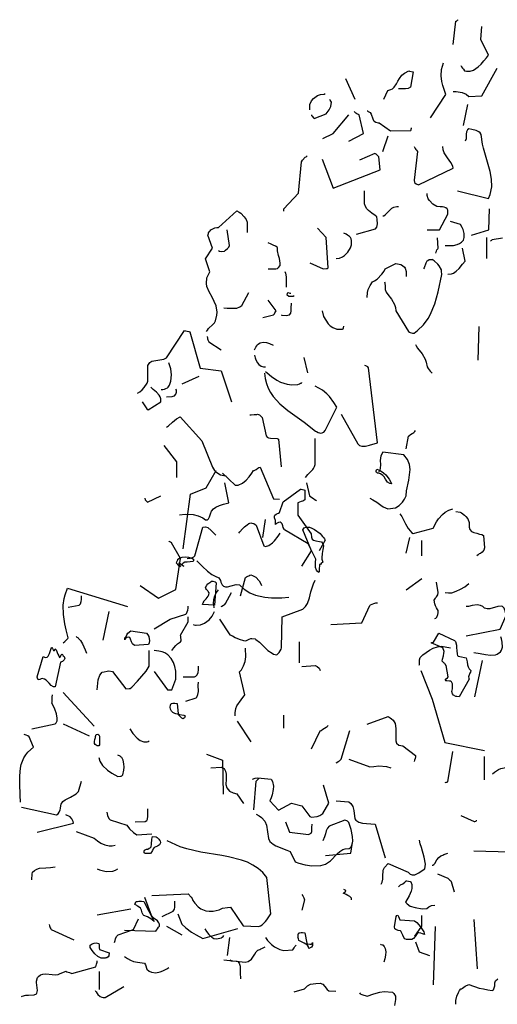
# Model space of a CAD drawing. Header units: metres. Extents: x 180716 to 180809, y 418548 to 418668.
# Tile 26 of 148: x 180739.33 to 180741.97, y 418599.36 to 418604.81. Entities that reach past the tile are written whole.
import ezdxf

# ---------------------------------------------------------------- set-up
doc = ezdxf.new("R2010")
doc.units = ezdxf.units.M
doc.layers.get('0').update_dxf_attribs({"color": 30, "lineweight": 0})
doc.layers.add('N-WE-GR-BOOM-SD', color=90, linetype='Continuous', lineweight=25)

# ---------------------------------------------------------------- blocks, each defined once
blk = doc.blocks.new('SGR-BOOM_S02_G_ZIJ-D')
at = {"flags": 128}
for points in [[(0.0455, 10.3933), (0.0611, 10.5223), (0.0644, 10.5234), (0.0711, 10.5289), (0.0744, 10.5301), (0.0744, 10.5312)], [(0.0889, 10.2776), (0.0933, 10.2698), (0.0989, 10.262), (0.1034, 10.2565), (0.1089, 10.2487), (0.12, 10.2454), (0.1401, 10.2454), (0.159, 10.252), (0.1845, 10.2698), (0.2012, 10.2854), (0.2157, 10.3032), (0.2301, 10.3199), (0.2424, 10.3354), (0.2001, 10.4222), (0.2046, 10.4934)], [(-0.079, 9.9885), (0.0066, 10.1175), (-0.0101, 10.1675), (-0.0156, 10.1886), (-0.0201, 10.2209), (-0.0179, 10.2554), (-0.0067, 10.2921)], [(0.0455, 10.1341), (0.0622, 10.133), (0.0967, 10.1286), (0.1189, 10.1186), (0.1334, 10.1052), (0.2046, 10.1097), (0.2902, 10.2632)], [(-0.5494, 10.2053), (-0.4972, 10.0919)], [(-0.3381, 10.0908), (-0.3148, 10.1397), (-0.2992, 10.1453), (-0.2903, 10.1486), (-0.2803, 10.1575), (-0.267, 10.1764), (-0.2592, 10.1909), (-0.2514, 10.2053), (-0.2369, 10.2242), (-0.2236, 10.2353), (-0.1991, 10.2476), (-0.1958, 10.2465), (-0.1747, 10.2431), (-0.1902, 10.1575), (-0.2036, 10.1497), (-0.2169, 10.1486), (-0.257, 10.1475)], [(-0.7474, 10.0318), (-0.7474, 10.0607), (-0.7374, 10.0819), (-0.7274, 10.0941), (-0.7051, 10.1108), (-0.6873, 10.1175), (-0.6684, 10.1186), (-0.6618, 10.1219)], [(-0.7385, 10.004), (-0.7374, 10.0007), (-0.7341, 9.9962), (-0.7274, 9.9885), (-0.724, 9.984), (-0.6573, 10.0107), (-0.6406, 10.0329), (-0.6306, 10.0507), (-0.6273, 10.0752), (-0.6306, 10.0797), (-0.634, 10.0852), (-0.6373, 10.0897)], [(0.1045, 9.9451), (0.1267, 10.0607)], [(-0.6751, 9.8728), (-0.6184, 9.9017), (-0.5316, 10.004)], [(-0.5305, 9.8595), (-0.4494, 9.9017), (-0.4738, 10.004), (-0.4872, 10.0107), (-0.4927, 10.014), (-0.5016, 10.0229)], [(-0.4293, 10.0274), (-0.4271, 10.0263), (-0.4238, 10.0229), (-0.4171, 10.0196), (-0.4138, 10.0174), (-0.4082, 10.0074), (-0.3993, 9.9818), (-0.3949, 9.9729), (-0.3915, 9.9696), (-0.3826, 9.964), (-0.3682, 9.9607), (-0.3626, 9.9595), (-0.3003, 9.9162), (-0.188, 9.9173), (-0.1869, 9.9217), (-0.1858, 9.9262), (-0.1847, 9.9295), (-0.1847, 9.9317)], [(0.07, 9.5837), (0.2424, 9.5414), (0.2513, 9.5625), (0.2602, 9.6048), (0.2591, 9.6482), (0.2513, 9.6904), (0.2335, 9.7549), (0.2146, 9.8205), (0.209, 9.8417), (0.2023, 9.8962), (0.1968, 9.9039), (0.189, 9.9106), (0.1734, 9.9173), (0.1501, 9.9228), (0.1323, 9.9262), (0.1256, 9.9206), (0.12, 9.9095), (0.1189, 9.8973), (0.1178, 9.8717), (0.1123, 9.8583)], [(-0.3426, 9.8016), (-0.3137, 9.8873)], [(-0.1702, 9.8294), (-0.1647, 9.8183), (-0.1602, 9.8116), (-0.1569, 9.8083), (-0.1502, 9.8016), (-0.1702, 9.6426), (-0.1669, 9.6293), (-0.158, 9.6215), (-0.1458, 9.617), (0.0455, 9.7082), (0.0444, 9.7204), (0.0333, 9.7405), (0.0144, 9.766), (-0.0034, 9.7938), (-0.009, 9.8105), (-0.0112, 9.8294)], [(-0.8909, 9.4702), (-0.8909, 9.4836), (-0.8097, 9.5703), (-0.7941, 9.7438), (-0.7885, 9.7527), (-0.773, 9.7694), (-0.7674, 9.7727), (-0.7619, 9.7772)], [(-0.6796, 9.7583), (-0.6184, 9.5992), (-0.3571, 9.7004), (-0.3648, 9.7727), (-0.376, 9.7827), (-0.3793, 9.7861), (-0.3871, 9.7905), (-0.4727, 9.7527)], [(0.2524, 9.3056), (0.2546, 9.3067), (0.2579, 9.3101), (0.2602, 9.3112), (0.2624, 9.3134), (0.3202, 9.3234)], [(-0.4883, 9.3434), (-0.3837, 9.3735), (-0.376, 9.3824), (-0.3726, 9.4002), (-0.3737, 9.4246), (-0.3771, 9.4402), (-0.3849, 9.4469), (-0.4038, 9.4591), (-0.4227, 9.4747), (-0.4316, 9.4847), (-0.4382, 9.4969), (-0.4438, 9.5125), (-0.4438, 9.5837)], [(-0.0979, 9.3679), (-0.0301, 9.3679), (0.0177, 9.4547), (0.0166, 9.4758), (0.0133, 9.4836), (0.0066, 9.4891), (-0.0034, 9.4936), (-0.0134, 9.4947), (-0.0256, 9.4958), (-0.0446, 9.4969), (-0.0668, 9.5091), (-0.0846, 9.5292), (-0.0913, 9.5392), (-0.0979, 9.5581), (-0.0979, 9.5692)], [(-0.3426, 9.4446), (-0.337, 9.4458), (-0.3292, 9.4513), (-0.3014, 9.4802), (-0.2925, 9.488), (-0.2814, 9.4936), (-0.2659, 9.4969), (-0.257, 9.4969)], [(-1.3201, 8.8041), (-1.3146, 8.8119), (-1.3079, 8.8208), (-1.2834, 8.8441), (-1.2756, 8.853), (-1.2701, 8.8641), (-1.2612, 8.8942), (-1.2601, 8.912), (-1.2656, 8.9464), (-1.2879, 8.9942), (-1.3046, 9.0243), (-1.3168, 9.0543), (-1.3201, 9.0699), (-1.3179, 9.1021), (-1.3001, 9.1355), (-1.3246, 9.2078), (-1.2868, 9.2667), (-1.3112, 9.3379), (-1.3101, 9.3412), (-1.309, 9.3468), (-1.3079, 9.3512), (-1.3034, 9.3579), (-1.299, 9.3624), (-1.2945, 9.3668), (-1.2912, 9.3701), (-1.2734, 9.3779), (-1.2623, 9.3801), (-1.2523, 9.3813), (-1.1522, 9.4736), (-1.1377, 9.4658), (-1.1288, 9.4602), (-1.1099, 9.4402), (-1.0999, 9.4257), (-1.0933, 9.4102), (-1.0933, 9.3535)], [(0.1478, 9.339), (0.2435, 9.3679), (0.2479, 9.4836)], [(0.0022, 9.2812), (0.0222, 9.2801), (0.0489, 9.2812), (0.0678, 9.2856), (0.0811, 9.2912), (0.0922, 9.299), (0.1034, 9.3101), (0.1078, 9.3245), (0.1067, 9.3468), (0.1011, 9.369), (0.0967, 9.3813), (0.0878, 9.3968), (0.0311, 9.4146)], [(-1.2523, 9.2523), (-1.2478, 9.25), (-1.2378, 9.2478), (-1.2189, 9.2489), (-1.2134, 9.2545), (-1.2022, 9.2645), (-1.1956, 9.2723), (-1.1911, 9.2812), (-1.2045, 9.3679)], [(-0.7474, 9.1855), (-0.6729, 9.1522), (-0.654, 9.1533), (-0.6495, 9.1544), (-0.6462, 9.1566), (-0.6573, 9.3245), (-0.7051, 9.3768)], [(-0.6017, 9.2089), (-0.5828, 9.21), (-0.5661, 9.2189), (-0.5561, 9.2256), (-0.5372, 9.2445), (-0.5216, 9.2678), (-0.5161, 9.2845), (-0.5172, 9.309), (-0.5183, 9.3179), (-0.5216, 9.3257), (-0.5283, 9.3301), (-0.5383, 9.339), (-0.5461, 9.3434), (-0.5595, 9.349)], [(-0.0501, 9.2378), (-0.049, 9.2389), (-0.0479, 9.2456), (-0.0468, 9.2489), (-0.0434, 9.2567), (-0.039, 9.2623), (-0.0368, 9.2667), (-0.0412, 9.3234)], [(0.2335, 9.2089), (0.2335, 9.3245)], [(-0.9776, 9.1522), (-0.9353, 9.1522), (-0.9264, 9.1544), (-0.9198, 9.1588), (-0.912, 9.17), (-0.9109, 9.1833), (-0.9153, 9.2089), (-0.9209, 9.2256), (-0.9264, 9.2511), (-0.9253, 9.2678), (-0.9287, 9.2723), (-0.9365, 9.2778), (-0.9498, 9.2834), (-0.9609, 9.2878), (-0.9776, 9.2956)], [(0.0177, 9.1221), (0.0366, 9.1233), (0.0478, 9.1277), (0.0633, 9.1388), (0.0789, 9.1533), (0.0989, 9.1766), (0.1134, 9.1944), (0.0989, 9.2667)], [(-0.4293, 8.9931), (-0.4282, 9.0198), (-0.4238, 9.0376), (-0.4138, 9.0587), (-0.4004, 9.0788), (-0.3893, 9.0843), (-0.3748, 9.0943), (-0.3482, 9.1221), (-0.3359, 9.1388), (-0.3292, 9.1522), (-0.2703, 9.1811), (-0.2614, 9.18), (-0.2525, 9.1777), (-0.2436, 9.1755), (-0.2336, 9.17), (-0.2225, 9.1611), (-0.2192, 9.1555), (-0.2147, 9.1377), (-0.2136, 9.1255), (-0.2136, 9.1088)], [(-0.3337, 9.0788), (-0.3315, 9.0743), (-0.3304, 9.0532), (-0.3292, 9.0365), (-0.3237, 9.022), (-0.3159, 9.0087), (-0.2959, 8.9831), (-0.2781, 8.9542), (-0.2725, 8.9375), (-0.2714, 8.9197), (-0.2002, 8.8041), (-0.1947, 8.8007), (-0.1913, 8.7985), (-0.1791, 8.7952), (-0.1702, 8.7952), (-0.1502, 8.8096), (-0.1179, 8.8419), (-0.0924, 8.8775), (-0.0813, 8.8964), (-0.0557, 8.9575), (-0.0368, 9.0243), (-0.0156, 9.121), (-0.0179, 9.1388), (-0.019, 9.1455), (-0.0312, 9.1677), (-0.039, 9.1777), (-0.0579, 9.1955), (-0.069, 9.2033), (-0.0724, 9.2022), (-0.0868, 9.2011), (-0.0935, 9.1966), (-0.099, 9.1933), (-0.1046, 9.1833), (-0.1135, 9.1577), (-0.1179, 9.1511)], [(-0.8864, 9.1366), (-0.882, 9.1277), (-0.8786, 9.1066), (-0.8775, 9.051)], [(-1.2234, 8.9353), (-1.2045, 8.9342), (-1.1845, 8.9331), (-1.1522, 8.9342), (-1.1344, 8.9409), (-1.1233, 8.9487), (-1.0844, 9.0209)], [(-0.8341, 9.002), (-0.8397, 8.9987), (-0.8475, 8.9976), (-0.8631, 8.9987), (-0.872, 9.0065), (-0.8708, 9.0165), (-0.8664, 9.0198), (-0.8575, 9.0176), (-0.8519, 9.0165)], [(-1.0065, 8.8819), (-0.9476, 8.8975), (-0.9431, 8.9031), (-0.9409, 8.9075), (-0.9365, 8.9142), (-0.9342, 8.9197), (-0.9776, 8.9787)], [(-0.9064, 8.8964), (-0.902, 8.8942), (-0.8775, 8.893), (-0.8686, 8.8942), (-0.8597, 8.8975), (-0.853, 8.9064), (-0.8508, 8.9186), (-0.8497, 8.9331), (-0.8486, 8.962)], [(-0.6796, 8.9197), (-0.6707, 8.8886), (-0.6595, 8.8675), (-0.6462, 8.8475), (-0.634, 8.8363), (-0.6195, 8.8274), (-0.5973, 8.8174), (-0.5672, 8.8174), (-0.5628, 8.8196), (-0.5617, 8.8252), (-0.5606, 8.8285), (-0.5595, 8.8319), (-0.5595, 8.8341)], [(0.1857, 8.6462), (0.1901, 8.833)], [(-1.7005, 8.4627), (-1.6893, 8.4704), (-1.676, 8.4816), (-1.6638, 8.4938), (-1.6471, 8.5194), (-1.6437, 8.5305), (-1.6437, 8.6161), (-1.6326, 8.6339), (-1.6215, 8.6395), (-1.6004, 8.6439), (-1.5548, 8.6517), (-1.5414, 8.6595), (-1.4413, 8.8096), (-1.4347, 8.8085), (-1.4169, 8.8052), (-1.4124, 8.803), (-1.3546, 8.6017), (-1.2389, 8.5872), (-1.18, 8.4148)], [(-1.3157, 8.7763), (-1.3146, 8.7685), (-1.3135, 8.764), (-1.3112, 8.7585), (-1.3079, 8.7518), (-1.3057, 8.7474), (-1.2389, 8.704)], [(-1.0543, 8.704), (-1.0499, 8.7107), (-1.0466, 8.7173), (-1.041, 8.7262), (-1.0365, 8.7329), (-1.0221, 8.7418), (-1.0054, 8.7451), (-0.9876, 8.7429), (-0.9698, 8.7374), (-0.9498, 8.7285)], [(-0.1613, 8.7329), (-0.158, 8.7251), (-0.1502, 8.7118), (-0.1257, 8.6806), (-0.1079, 8.6517), (-0.1024, 8.635), (-0.0968, 8.6095), (-0.0924, 8.5995), (-0.0868, 8.5928), (-0.0813, 8.585), (-0.0757, 8.5794), (-0.069, 8.5739)], [(-1.0543, 8.674), (-1.0499, 8.6584), (-1.0466, 8.6484), (-1.0365, 8.6306), (-1.0299, 8.6228), (-1.0165, 8.6128), (-1.0043, 8.6083), (-0.9932, 8.6083)], [(-1.5703, 8.4827), (-1.5615, 8.4838), (-1.5526, 8.486), (-1.5437, 8.4882), (-1.5359, 8.4927), (-1.5314, 8.496), (-1.5236, 8.5071), (-1.5159, 8.5294), (-1.5125, 8.5639), (-1.5159, 8.5983), (-1.5281, 8.6306)], [(-0.7808, 8.6606), (-0.7607, 8.575)], [(-0.5739, 8.347), (-0.4816, 8.1835), (-0.4716, 8.1735), (-0.4594, 8.1691), (-0.4393, 8.1702), (-0.4171, 8.1757), (-0.3726, 8.188), (-0.4216, 8.6028), (-0.426, 8.6083), (-0.4304, 8.6106), (-0.4371, 8.615), (-0.4427, 8.6172)], [(-0.9976, 8.5739), (-0.9943, 8.5438), (-0.9876, 8.516), (-0.9776, 8.4905), (-0.9654, 8.4671), (-0.9498, 8.4449), (-0.9131, 8.4037), (-0.8697, 8.3681), (-0.7785, 8.3025), (-0.7151, 8.2536), (-0.7107, 8.2503), (-0.7007, 8.2458), (-0.6929, 8.2436), (-0.6896, 8.2425), (-0.6784, 8.2436), (-0.6751, 8.2458), (-0.6695, 8.248), (-0.6618, 8.2558), (-0.5984, 8.3859), (-0.6139, 8.4115), (-0.6384, 8.4449), (-0.6529, 8.4593), (-0.6773, 8.4793), (-0.7185, 8.5016)], [(-0.9932, 8.5828), (-0.9843, 8.5761), (-0.9587, 8.5561), (-0.9298, 8.5361), (-0.9087, 8.5249), (-0.8731, 8.5127), (-0.8475, 8.5094), (-0.8141, 8.5116), (-0.8041, 8.5149), (-0.7986, 8.5183), (-0.7952, 8.5194), (-0.7919, 8.5205), (-0.7919, 8.5216)], [(-1.4547, 8.5149), (-1.3591, 8.5572)], [(-1.676, 8.4148), (-1.6504, 8.377), (-1.6426, 8.3715), (-1.5715, 8.4148), (-1.5726, 8.4326), (-1.5759, 8.4426), (-1.5815, 8.4527), (-1.597, 8.4693), (-1.6148, 8.4838), (-1.6282, 8.496)], [(-1.5414, 8.4438), (-1.5092, 8.4449), (-1.5036, 8.446), (-1.497, 8.4482), (-1.4892, 8.4582), (-1.4847, 8.4682), (-1.4858, 8.4793), (-1.4892, 8.486)], [(-1.0788, 8.3426), (-1.0721, 8.3437), (-1.0554, 8.3448), (-1.041, 8.3448), (-1.0365, 8.347), (-1.0321, 8.3459), (-1.0265, 8.3426), (-1.0199, 8.337), (-1.0143, 8.3314), (-1.011, 8.3292), (-0.9887, 8.2269), (-0.9832, 8.2191), (-0.9765, 8.2158), (-0.9643, 8.2136), (-0.9287, 8.2124), (-0.9198, 8.2091), (-0.9064, 8.0545)], [(-1.5414, 8.2758), (-1.5292, 8.2825), (-1.507, 8.3025), (-1.4847, 8.3214), (-1.4647, 8.3325), (-1.3446, 8.1991), (-1.2868, 8.0534), (-1.2745, 8.0356), (-1.2667, 8.0278), (-1.2423, 8.0112), (-1.2234, 8.0067), (-1.21, 8.0056)], [(-0.2136, 8.1557), (-0.2002, 8.2258), (-0.1936, 8.2313), (-0.1891, 8.2347), (-0.1813, 8.2391), (-0.1769, 8.2425), (-0.1713, 8.2458), (-0.1658, 8.2503), (-0.1613, 8.2558)], [(-0.7708, 7.9967), (-0.7585, 8.0123), (-0.7463, 8.0234), (-0.7307, 8.0412), (-0.7263, 8.0456), (-0.7207, 8.0567), (-0.7185, 8.069), (-0.7185, 8.2124)], [(-1.5548, 8.1735), (-1.4847, 8.0834), (-1.4847, 7.9967)], [(-0.4149, 7.881), (-0.3993, 7.8733), (-0.3771, 7.8588), (-0.3548, 7.8432), (-0.3404, 7.8332), (-0.3148, 7.8232), (-0.2736, 7.8277), (-0.2525, 7.841), (-0.2336, 7.8588), (-0.2225, 7.8755), (-0.2136, 7.8944), (-0.2114, 7.9222), (-0.1991, 7.9811), (-0.1936, 8.0256), (-0.1925, 8.0401), (-0.1958, 8.069), (-0.2069, 8.0957), (-0.2269, 8.1213), (-0.3426, 8.1357), (-0.3537, 8.1168), (-0.3571, 8.0901), (-0.3559, 8.0679), (-0.3582, 8.0456), (-0.3593, 8.0378), (-0.3671, 8.0245)], [(-1.4494, 7.6005), (-1.4072, 7.9041), (-1.3204, 7.9385), (-1.2659, 8.0342)], [(-1.2315, 8.0208), (-1.1614, 7.953), (-1.1436, 7.9541), (-1.1203, 7.9641), (-1.1002, 7.9808), (-1.0836, 7.9997), (-1.068, 8.0208), (-1.0591, 8.0342), (-1.0558, 8.0342), (-1.0446, 8.0408), (-1.0357, 8.0475), (-1.0291, 8.0509), (-1.0213, 8.0542), (-0.949, 7.8774), (-0.9156, 7.8763)], [(-0.3807, 8.0342), (-0.3796, 8.0342), (-0.3785, 8.0375), (-0.3774, 8.0386), (-0.3763, 8.042), (-0.3574, 8.0342), (-0.3385, 8.0219), (-0.3273, 8.0119), (-0.3084, 7.9875), (-0.3006, 7.9741), (-0.2951, 7.9619), (-0.3051, 7.963), (-0.3173, 7.9708), (-0.3284, 7.9864), (-0.3362, 7.9997), (-0.3429, 8.0075), (-0.3562, 8.0164), (-0.364, 8.0175), (-0.3718, 8.0197), (-0.3785, 8.0231), (-0.3807, 8.0275), (-0.3807, 8.0342), (-0.3807, 8.0342)], [(-1.468, 7.7898), (-1.438, 7.7932), (-1.3924, 7.791), (-1.3657, 7.7832), (-1.3401, 7.7721), (-1.3246, 7.7609), (-1.3146, 7.762), (-1.3079, 7.7676), (-1.3023, 7.7787), (-1.2968, 7.7943), (-1.2912, 7.8099), (-1.2812, 7.8232), (-1.2679, 7.8321), (-1.2478, 7.841), (-1.2256, 7.8477), (-1.1956, 7.8555), (-1.2178, 7.9667)], [(-0.7663, 7.9667), (-0.7485, 7.8944), (-0.7418, 7.8888), (-0.7274, 7.8799), (-0.7229, 7.8766), (-0.714, 7.871), (-0.7096, 7.8666)], [(-0.9379, 7.745), (-0.9368, 7.7484), (-0.9379, 7.7584), (-0.9423, 7.7728), (-0.9434, 7.7817), (-0.9412, 7.7873), (-0.9334, 7.794), (-0.9268, 7.7973), (-0.9201, 7.7995), (-0.9156, 7.8017), (-0.8956, 7.8607), (-0.7989, 7.9319), (-0.7955, 7.9308), (-0.78, 7.9285), (-0.7744, 7.9263), (-0.7744, 7.8718), (-0.7866, 7.8651), (-0.7955, 7.8629), (-0.8044, 7.8596), (-0.8133, 7.8551), (-0.8133, 7.7873), (-0.7399, 7.685), (-0.7388, 7.6661), (-0.7344, 7.655), (-0.7266, 7.6483), (-0.7132, 7.6449), (-0.6943, 7.6427), (-0.6832, 7.6394), (-0.6754, 7.6294), (-0.6721, 7.6171), (-0.6743, 7.5971), (-0.6788, 7.5749), (-0.681, 7.5515), (-0.6799, 7.5437), (-0.6743, 7.5282), (-0.6843, 7.5193), (-0.6888, 7.5148), (-0.6932, 7.5137), (-0.6943, 7.507), (-0.6954, 7.4915), (-0.6954, 7.4759), (-0.6977, 7.4703), (-0.7054, 7.4759), (-0.711, 7.4837), (-0.7155, 7.4981), (-0.7166, 7.5126), (-0.7155, 7.5282), (-0.7132, 7.5437), (-0.7566, 7.6294), (-0.8867, 7.7072), (-0.8901, 7.7106), (-0.8945, 7.7195), (-0.8967, 7.7283), (-0.9012, 7.7395), (-0.9056, 7.7461), (-0.9123, 7.7484), (-0.9212, 7.7473), (-0.9323, 7.7406), (-0.9379, 7.7361), (-0.9379, 7.745), (-0.9379, 7.745)], [(-1.6615, 7.881), (-1.6604, 7.8799), (-1.6593, 7.8766), (-1.6582, 7.8733), (-1.6515, 7.8655), (-1.646, 7.8599), (-1.5715, 7.8944)], [(-0.2481, 7.7943), (-0.2381, 7.7809), (-0.2169, 7.7398), (-0.2025, 7.7131), (-0.1902, 7.6987), (-0.1836, 7.692), (-0.1747, 7.6864), (-0.0646, 7.7164), (-0.0457, 7.7509), (-0.0345, 7.7676), (-0.0134, 7.791), (0.0022, 7.8043), (0.0222, 7.8154), (0.0444, 7.8232)], [(0.0611, 7.8076), (0.0845, 7.8043), (0.0933, 7.801), (0.1089, 7.7876), (0.1167, 7.7798), (0.1267, 7.7665), (0.1345, 7.7465), (0.1356, 7.722), (0.1378, 7.7076), (0.1478, 7.6975), (0.1612, 7.692), (0.1768, 7.6886), (0.1923, 7.6831), (0.2046, 7.6797), (0.2146, 7.6742), (0.2201, 7.6064), (0.2157, 7.5941), (0.2068, 7.583), (0.1979, 7.5763), (0.1912, 7.573), (0.1845, 7.5674), (0.1768, 7.563)], [(-1.1403, 7.6872), (-1.1347, 7.695), (-1.1203, 7.7117), (-1.108, 7.7239), (-1.0947, 7.735), (-1.0847, 7.7406), (-1.0747, 7.745), (-1.068, 7.7439), (-1.0569, 7.7406), (-1.0491, 7.7361), (-1.0446, 7.7317), (-1.0013, 7.6171), (-0.9935, 7.6149), (-0.9735, 7.6194), (-0.9546, 7.6338), (-0.9423, 7.6449), (-0.9223, 7.6705), (-0.9112, 7.6872)], [(-1.0065, 7.6642), (-0.9932, 7.7643)], [(-1.4258, 7.5485), (-1.4091, 7.5496), (-1.3969, 7.553), (-1.3891, 7.5563), (-1.3835, 7.5619), (-1.3401, 7.7209), (-1.3246, 7.7231), (-1.3112, 7.7187), (-1.2934, 7.7031), (-1.2667, 7.6775)], [(-0.7908, 7.5051), (-0.7385, 7.5908), (-0.7863, 7.7064), (-0.7785, 7.7176), (-0.7685, 7.722), (-0.7496, 7.7209), (-0.7352, 7.7153), (-0.7207, 7.7076), (-0.6896, 7.6864), (-0.684, 7.6786), (-0.6762, 7.6697), (-0.6718, 7.6631), (-0.6662, 7.6564), (-0.6618, 7.6486), (-0.6951, 7.5908)], [(-1.686, 7.3984), (-1.5848, 7.3283), (-1.4892, 7.3761), (-1.4636, 7.5474), (-1.5136, 7.6342), (-1.5181, 7.6375), (-1.5225, 7.6408), (-1.5259, 7.6419), (-1.527, 7.643)], [(-0.2136, 7.5774), (-0.1936, 7.6631)], [(-0.128, 7.5619), (-0.128, 7.6475)], [(-1.4772, 7.5437), (-1.4695, 7.5493), (-1.4539, 7.5549), (-1.4361, 7.5571), (-1.4183, 7.5549), (-1.4005, 7.5493), (-1.3916, 7.5437), (-1.3905, 7.5348), (-1.3949, 7.5304), (-1.4094, 7.5293), (-1.4272, 7.5282), (-1.4394, 7.5271), (-1.4483, 7.5226), (-1.455, 7.5148), (-1.4439, 7.5026), (-1.4706, 7.5215), (-1.4739, 7.5204), (-1.4639, 7.5015), (-1.4695, 7.5048), (-1.4728, 7.507), (-1.4872, 7.5237), (-1.485, 7.5259), (-1.4817, 7.5337), (-1.4784, 7.5404), (-1.4772, 7.5437), (-1.4772, 7.5437)], [(-1.3724, 7.5341), (-1.3413, 7.5029), (-1.3135, 7.4773), (-1.289, 7.4596), (-1.2712, 7.4495), (-1.2501, 7.4406), (-1.2423, 7.4262), (-1.2401, 7.4173), (-1.2334, 7.4028), (-1.2245, 7.3939), (-1.2145, 7.3906), (-1.2022, 7.3906), (-1.1833, 7.3962), (-1.1555, 7.4039), (-1.1366, 7.4028), (-1.1099, 7.3773), (-1.0799, 7.3584), (-1.0477, 7.345), (-0.9965, 7.3339), (-0.9598, 7.3306), (-0.902, 7.3306), (-0.8631, 7.3328)], [(-1.3338, 7.3113), (-1.326, 7.318), (-1.3204, 7.3247), (-1.316, 7.3313), (-1.3104, 7.3391), (-1.3071, 7.3458), (-1.3049, 7.358), (-1.3093, 7.3658), (-1.3126, 7.3691), (-1.3193, 7.3758), (-1.3227, 7.3814), (-1.3249, 7.388), (-1.3171, 7.4003), (-1.3115, 7.407), (-1.3015, 7.4147), (-1.296, 7.4181), (-1.2915, 7.4225), (-1.2837, 7.4214), (-1.2715, 7.4192), (-1.2659, 7.4125), (-1.2759, 7.2891), (-1.3416, 7.2935), (-1.3393, 7.2991), (-1.3382, 7.3024), (-1.3349, 7.308), (-1.3338, 7.3113), (-1.3338, 7.3113)], [(-1.247, 7.2112), (-1.1892, 7.1256), (-1.1747, 7.1189), (-1.1603, 7.1111), (-1.138, 7.1011), (-1.1147, 7.0933), (-1.1014, 7.0911), (-1.098, 7.0945), (-1.0947, 7.0956), (-1.0913, 7.0978), (-1.0836, 7.1011), (-1.0747, 7.1056), (-1.068, 7.1045), (-1.0502, 7.1022), (-1.0457, 7.1), (-1.0257, 7.0844), (-1.0001, 7.0578), (-0.9801, 7.0388), (-0.9557, 7.0233), (-0.9479, 7.0188), (-0.929, 7.0144), (-0.9256, 7.0177), (-0.9201, 7.0233), (-0.9167, 7.0266), (-0.9112, 7.0366), (-0.9067, 7.0455), (-0.9045, 7.0522), (-0.9001, 7.2246), (-0.7855, 7.2679), (-0.7711, 7.2813), (-0.7599, 7.2991), (-0.7499, 7.3302), (-0.7421, 7.3636), (-0.7277, 7.407), (-0.7177, 7.427)], [(-1.1314, 7.3413), (-1.1025, 7.4425), (-1.098, 7.4459), (-1.0913, 7.4492), (-1.0858, 7.4525), (-1.0791, 7.4548), (-1.0747, 7.457), (-1.0647, 7.4537), (-1.0469, 7.4437), (-1.028, 7.4236), (-1.0191, 7.4081), (-1.0157, 7.3981)], [(-0.2136, 7.375), (-0.128, 7.4362)], [(-0.0546, 7.216), (-0.049, 7.2182), (-0.0434, 7.2227), (-0.0379, 7.2371), (-0.0368, 7.2471), (-0.0368, 7.2605), (-0.0401, 7.266), (-0.0457, 7.2749), (-0.0512, 7.285), (-0.0557, 7.2972), (-0.059, 7.3161), (-0.0523, 7.3283), (-0.049, 7.3317), (-0.0457, 7.3361), (-0.0423, 7.3417), (-0.039, 7.3472), (-0.0368, 7.3595), (-0.0457, 7.4173)], [(-2.1134, 7.0811), (-2.1045, 7.0889), (-2.1, 7.0922), (-2.0945, 7.0978), (-2.0878, 7.1045), (-2.0844, 7.1089), (-2.0956, 7.1534), (-2.1033, 7.1856), (-2.1111, 7.2368), (-2.1122, 7.2902), (-2.1067, 7.3269), (-2.1022, 7.3458), (-2.0889, 7.3836), (-1.7575, 7.2824)], [(-1.2768, 7.2738), (-1.279, 7.2927), (-1.2801, 7.2994), (-1.2779, 7.3205), (-1.2723, 7.3406), (-1.2634, 7.3595), (-1.2523, 7.375)], [(0.0022, 7.3595), (0.0211, 7.3572), (0.0389, 7.3584), (0.0633, 7.3661), (0.0878, 7.3773), (0.1111, 7.3917), (0.1334, 7.4084)], [(-2.0844, 7.2791), (-2.0244, 7.2891), (-2.0177, 7.2969), (-2.0133, 7.3102), (-2.0122, 7.3213), (-2.0122, 7.3402)], [(-1.2389, 7.2827), (-1.2345, 7.2838), (-1.2256, 7.2894), (-1.2178, 7.2939), (-1.2134, 7.2983), (-1.1811, 7.3595)], [(-1.8909, 7.0956), (-1.8587, 7.2546)], [(-1.6085, 7.159), (-1.5206, 7.2112), (-1.4339, 7.2401), (-1.4305, 7.2435), (-1.4227, 7.2613), (-1.4205, 7.2724), (-1.4205, 7.2835)], [(-1.3905, 7.1823), (-1.3894, 7.1812), (-1.3805, 7.179), (-1.3772, 7.1779), (-1.3527, 7.1801), (-1.3304, 7.189), (-1.3038, 7.209), (-1.2871, 7.229), (-1.2748, 7.2546)], [(-0.6317, 7.1826), (-0.4594, 7.1915), (-0.4149, 7.2883), (-0.4115, 7.2916), (-0.3926, 7.2994), (-0.3826, 7.3016), (-0.3726, 7.3027)], [(0.1178, 7.1193), (0.3058, 7.1571), (0.3391, 7.2316), (0.338, 7.2405), (0.3358, 7.2494), (0.3336, 7.2583), (0.3313, 7.2672), (0.3291, 7.2727), (0.3202, 7.2816), (0.3147, 7.2838), (0.2946, 7.2827), (0.2502, 7.2694), (0.2346, 7.2683), (0.219, 7.2727), (0.2101, 7.2827), (0.1979, 7.2883), (0.179, 7.2905), (0.1512, 7.2872), (0.1312, 7.2827), (0.1178, 7.2827)], [(-1.5106, 7.0377), (-1.5006, 7.0533), (-1.4895, 7.0655), (-1.4795, 7.0744), (-1.4628, 7.0856), (-1.4594, 7.0922), (-1.4606, 7.1167), (-1.4628, 7.1234), (-1.4205, 7.1979), (-1.4205, 7.2246)], [(-1.7719, 7.1089), (-1.7675, 7.1122), (-1.7642, 7.1167), (-1.7597, 7.1245), (-1.7542, 7.1334), (-1.7386, 7.1467), (-1.6518, 7.1334), (-1.6441, 7.1256), (-1.6385, 7.1156), (-1.6363, 7.1034), (-1.6352, 7.0945), (-1.6374, 7.0811), (-1.6407, 7.0722), (-1.7175, 7.0667), (-1.7286, 7.0744), (-1.7341, 7.0867), (-1.7397, 7.1011), (-1.7441, 7.11), (-1.7508, 7.1122), (-1.7608, 7.11), (-1.7686, 7.1045), (-1.7719, 7.0967), (-1.7719, 7.1089), (-1.7719, 7.1089)], [(-2.0411, 7.1156), (-2.0388, 7.1145), (-2.0377, 7.1122), (-2.03, 7.1078), (-2.0288, 7.1056), (-2.0166, 7.0933), (-2.0055, 7.0744), (-1.991, 7.0411), (-1.9844, 7.0233)], [(-0.076, 7.0811), (-0.0704, 7.0822), (-0.066, 7.0833), (-0.0627, 7.0844), (-0.0337, 7.1334), (0.053, 7.0945), (0.0586, 7.0878), (0.0641, 7.0678), (0.0652, 7.0522), (0.0664, 7.0377), (0.0686, 7.0177), (0.0708, 7.011), (0.0741, 7.0066), (0.083, 7.0044), (0.1175, 6.9977), (0.1208, 6.9899), (0.1242, 6.9755), (0.1264, 6.9588), (0.1297, 6.9477), (0.1353, 6.9365), (0.1442, 6.9276), (0.142, 6.9187), (0.1386, 6.9132), (0.1331, 6.8987), (0.132, 6.8921), (0.1331, 6.8854), (0.1353, 6.8798), (0.0797, 6.782), (0.0664, 6.7831), (0.0608, 6.7842), (0.0486, 6.7909), (0.043, 6.7975), (0.0397, 6.8109), (0.0419, 6.8253), (0.043, 6.842), (0.0419, 6.8531), (0.0363, 6.8654), (0.033, 6.8676), (0.0263, 6.8687), (0.0119, 6.8698), (0.0063, 6.8709), (0.0018, 6.8743), (0.0085, 6.882), (0.0152, 6.8876), (0.0196, 6.8932), (0.0085, 6.9554), (0.003, 6.9621), (-0.0004, 6.9655), (-0.0037, 6.9688), (-0.0148, 6.9799), (-0.0126, 6.991), (-0.007, 7.0088), (-0.0048, 7.0233), (-0.0037, 7.0333), (-0.0104, 7.0522), (-0.076, 7.0811)], [(0.1612, 7.0281), (0.1957, 7.0225), (0.2246, 7.0169), (0.2524, 7.0125), (0.2802, 7.0147), (0.2891, 7.0181), (0.3091, 7.0314), (0.3147, 7.0403), (0.3191, 7.0559), (0.318, 7.0848), (0.3147, 7.1026), (0.3102, 7.1137)], [(-2.2568, 6.8932), (-2.2235, 7.0044), (-2.2123, 6.9999), (-2.2012, 7.0022), (-2.1957, 7.0066), (-2.1879, 7.0222), (-2.1779, 7.0544), (-2.1756, 7.0555), (-2.1712, 7.05), (-2.1656, 7.0377), (-2.1601, 7.0377), (-2.1567, 7.0466), (-2.1523, 7.0422), (-2.1423, 7.0188), (-2.1367, 7.0088), (-2.1334, 6.9988), (-2.1289, 7.0022), (-2.1234, 7.0144), (-2.12, 7.0177), (-2.1167, 7.0166), (-2.1134, 7.0088), (-2.1067, 7.0044), (-2.1033, 6.9944), (-2.1067, 6.9866), (-2.1167, 6.9777), (-2.1278, 6.9743), (-2.1567, 6.8364), (-2.1667, 6.8364), (-2.179, 6.8442), (-2.1912, 6.8565), (-2.2068, 6.8743), (-2.2168, 6.8798), (-2.229, 6.8832), (-2.2346, 6.882), (-2.2379, 6.8798), (-2.2412, 6.8776), (-2.249, 6.8754), (-2.2501, 6.8776), (-2.2524, 6.8787), (-2.2557, 6.8843), (-2.2568, 6.8898), (-2.2568, 6.8932), (-2.2568, 6.8932)], [(-1.9254, 6.8209), (-1.9199, 6.8765), (-1.9098, 6.9021), (-1.8976, 6.9176), (-1.8865, 6.9199), (-1.8698, 6.9243), (-1.8598, 6.9254), (-1.8398, 6.9221), (-1.7664, 6.8264), (-1.7475, 6.8276), (-1.7419, 6.8287), (-1.7319, 6.8353), (-1.7008, 6.8676), (-1.6541, 6.9243), (-1.6374, 6.9521), (-1.6374, 7.0377)], [(-1.6085, 6.9221), (-1.5351, 6.8198), (-1.5117, 6.8209), (-1.4884, 6.8798), (-1.4895, 6.9232), (-1.4939, 6.9488), (-1.5028, 6.9721), (-1.5151, 6.9944), (-1.5328, 7.0144), (-1.5495, 7.0255), (-1.5651, 7.0311), (-1.5829, 7.0355), (-1.6085, 7.0377)], [(-1.1603, 6.6763), (-1.1614, 6.693), (-1.157, 6.7163), (-1.1514, 6.7319), (-1.128, 6.7653), (-1.1069, 6.792), (-1.1358, 6.921), (-1.1258, 6.9321), (-1.1136, 6.9532), (-1.1058, 6.9777), (-1.1014, 7.0033), (-1.1025, 7.0511)], [(-0.8041, 6.9702), (-0.8041, 7.0859)], [(-0.1413, 6.9569), (-0.1402, 6.9602), (-0.1391, 6.9869), (-0.1369, 6.9991), (-0.1213, 7.0136), (-0.0846, 7.0403), (-0.0635, 7.0503), (-0.0412, 7.0581), (-0.0179, 7.0614), (0.0311, 7.0525)], [(0.1656, 6.7823), (0.2079, 6.9836)], [(-1.4494, 6.8932), (-1.386, 6.8932), (-1.3783, 6.8954), (-1.3705, 6.9043), (-1.366, 6.9165), (-1.3638, 6.931), (-1.3638, 6.951)], [(-0.7908, 6.9502), (-0.7185, 6.9558), (-0.7062, 6.9491), (-0.6962, 6.9402), (-0.6918, 6.9335), (-0.6896, 6.928)], [(-0.1324, 6.928), (-0.0701, 6.7689), (0.001, 6.5287), (0.219, 6.4854)], [(-1.4339, 6.7586), (-1.3772, 6.7764), (-1.3727, 6.7797), (-1.3671, 6.7942), (-1.3638, 6.8109), (-1.3649, 6.8465), (-1.3638, 6.8631)], [(-2.2868, 6.604), (-2.1578, 6.6329), (-2.1523, 6.6374), (-2.1467, 6.6496), (-2.1456, 6.6641), (-2.1501, 6.6885), (-2.159, 6.713), (-2.1756, 6.7486), (-2.1745, 6.7519), (-2.1734, 6.7797), (-2.1712, 6.792)], [(-2.1134, 6.8064), (-1.941, 6.6196)], [(-1.5151, 6.7441), (-1.5128, 6.7441), (-1.5062, 6.7464), (-1.5006, 6.7475), (-1.4939, 6.7464), (-1.4817, 6.7441), (-1.4761, 6.6874), (-1.4683, 6.683), (-1.4439, 6.6796), (-1.4383, 6.6763), (-1.4417, 6.6663), (-1.4461, 6.6618), (-1.4483, 6.6607), (-1.4561, 6.6641), (-1.4606, 6.6696), (-1.4661, 6.6752), (-1.4772, 6.6863), (-1.4884, 6.6874), (-1.495, 6.6897), (-1.4984, 6.6919), (-1.5062, 6.6952), (-1.5128, 6.7019), (-1.5184, 6.7141), (-1.5206, 6.7252), (-1.5184, 6.7364), (-1.5151, 6.7441), (-1.5151, 6.7441)], [(-0.8909, 6.6088), (-0.8909, 6.6811)], [(-0.4293, 6.6299), (-0.3137, 6.6722), (-0.3026, 6.6655), (-0.2948, 6.66), (-0.2859, 6.6522), (-0.2748, 6.6344), (-0.2703, 6.6066), (-0.2714, 6.5677), (-0.2703, 6.5376), (-0.267, 6.5243), (-0.2547, 6.5143), (-0.2314, 6.5098), (-0.1613, 6.4564), (-0.1624, 6.4487), (-0.1647, 6.4398), (-0.1669, 6.4309), (-0.1702, 6.4231)], [(-2.1134, 6.6329), (-1.9688, 6.5651)], [(-1.743, 6.604), (-1.7263, 6.5796), (-1.703, 6.5529), (-1.6863, 6.5395), (-1.6663, 6.5317), (-1.6474, 6.5328), (-1.6418, 6.5351), (-1.6374, 6.5384)], [(-1.1492, 6.6474), (-1.0735, 6.5317)], [(-0.7385, 6.4931), (-0.6896, 6.5943), (-0.6851, 6.5955), (-0.6751, 6.6021), (-0.6573, 6.6144), (-0.6518, 6.6177), (-0.6462, 6.6221)], [(-2.3491, 6.1992), (-2.3513, 6.2381), (-2.3536, 6.3015), (-2.3536, 6.3449), (-2.3491, 6.3872), (-2.3447, 6.4072), (-2.3302, 6.4439), (-2.3202, 6.4606), (-2.308, 6.4761), (-2.2768, 6.5028), (-2.3013, 6.5606), (-2.3091, 6.5662), (-2.3169, 6.5695), (-2.3291, 6.574)], [(-1.9399, 6.5317), (-1.9388, 6.5351), (-1.9376, 6.5451), (-1.9343, 6.5573), (-1.9332, 6.5629), (-1.9299, 6.574), (-1.921, 6.5751), (-1.9154, 6.5718), (-1.9121, 6.564), (-1.911, 6.5495), (-1.911, 6.5151), (-1.9154, 6.5106), (-1.9199, 6.5095), (-1.9254, 6.5106), (-1.9354, 6.5184), (-1.9388, 6.5228), (-1.9399, 6.5317), (-1.9399, 6.5317)], [(-0.6017, 6.4164), (-0.5973, 6.4175), (-0.5895, 6.4231), (-0.5828, 6.4275), (-0.5772, 6.432), (-0.5739, 6.4364), (-0.525, 6.5955)], [(0.2635, 6.3552), (0.2746, 6.3652), (0.298, 6.3797), (0.3102, 6.3853), (0.338, 6.3908), (0.4303, 6.3853), (0.4926, 6.3775), (0.5059, 6.3786), (0.5137, 6.3842), (0.5215, 6.4031), (0.5226, 6.4275), (0.5226, 6.4553), (0.5104, 6.4765), (0.5026, 6.4842), (0.4948, 6.492), (0.4804, 6.5009), (0.4648, 6.5087), (0.4615, 6.5076), (0.4537, 6.5065), (0.4448, 6.5009), (0.4403, 6.4965), (0.4359, 6.4931)], [(-1.9154, 6.445), (-1.9098, 6.4261), (-1.8954, 6.4016), (-1.8676, 6.3749), (-1.8431, 6.3582), (-1.8098, 6.3405), (-1.7953, 6.3416), (-1.7909, 6.3427), (-1.7875, 6.3438), (-1.7831, 6.3505), (-1.7764, 6.3749), (-1.7753, 6.3927), (-1.7764, 6.4116), (-1.7808, 6.4305), (-1.7875, 6.4461), (-1.7909, 6.4483), (-1.7964, 6.4539), (-1.8098, 6.4594)], [(-1.3193, 6.465), (-1.2315, 6.4316), (-1.227, 6.2426)], [(-0.5305, 6.4364), (-0.4149, 6.3942), (-0.3937, 6.3964), (-0.3659, 6.3997), (-0.3226, 6.3964), (-0.2992, 6.3886)], [(0.0022, 6.3074), (0.0077, 6.3085), (0.0111, 6.3096), (0.0144, 6.3108), (0.0166, 6.3119), (0.0444, 6.4798)], [(0.2201, 6.3219), (0.2201, 6.4509)], [(-1.2957, 6.3886), (-1.2389, 6.3931), (-1.2212, 6.3842), (-1.2134, 6.3708), (-1.21, 6.3541), (-1.2111, 6.3252), (-1.2123, 6.2963), (-1.2067, 6.2785), (-1.1911, 6.2585), (-1.1722, 6.2507), (-1.1522, 6.244), (-1.1144, 6.1918)], [(-1.0655, 6.3263), (-1.0499, 6.3319), (-1.0343, 6.3341), (-0.962, 6.3252), (-0.9531, 6.313), (-0.9487, 6.2874), (-0.9498, 6.2685), (-0.9565, 6.2396), (-0.962, 6.2218), (-0.9687, 6.2062), (-0.9209, 6.154), (-0.8486, 6.1929), (-0.7908, 6.1784), (-0.7474, 6.1195), (-0.7385, 6.1161), (-0.7062, 6.1184), (-0.6918, 6.1239), (-0.6751, 6.135), (-0.6417, 6.1929), (-0.6707, 6.293)], [(-1.058, 6.1558), (-1.0435, 6.3149), (-1.0302, 6.3293)], [(-2.3436, 6.1714), (-2.1489, 6.1292), (-2.14, 6.1347), (-2.1345, 6.1425), (-2.1289, 6.1558), (-2.1278, 6.1636), (-2.1256, 6.1803), (-2.1234, 6.1881), (-2.1145, 6.2014), (-2.1022, 6.2114), (-2.0722, 6.227), (-2.0411, 6.2437), (-2.0277, 6.257), (-2.0122, 6.3149)], [(-1.7138, 6.0894), (-1.6593, 6.0906), (-1.6504, 6.0961), (-1.646, 6.1039), (-1.6437, 6.1206), (-1.6437, 6.1617)], [(-0.6017, 6.2062), (-0.5305, 6.2007), (-0.5194, 6.1918), (-0.5094, 6.174), (-0.5038, 6.1517), (-0.4972, 6.1061), (-0.4927, 6.0995), (-0.476, 6.0883), (-0.456, 6.0828), (-0.4327, 6.0806), (-0.386, 6.0772), (-0.3292, 5.8904)], [(-2.2568, 6.0324), (-2.0555, 6.0813), (-2.0578, 6.0913), (-2.0644, 6.1069), (-2.0744, 6.1169), (-2.0822, 6.1214), (-2.09, 6.1247), (-2.0978, 6.1292)], [(-1.872, 6.1425), (-1.8698, 6.1336), (-1.8676, 6.1247), (-1.8609, 6.108), (-1.852, 6.1002), (-1.7608, 6.0702), (-1.7453, 6.0502), (-1.7241, 6.0302), (-1.7052, 6.0168), (-1.6218, 6.0224)], [(-1.0446, 6.1325), (-1.028, 6.1225), (-1.0157, 6.1136), (-0.9968, 6.0925), (-0.9868, 6.0702), (-0.9768, 5.9968), (-0.9679, 5.9812), (-0.9501, 5.9657), (-0.9356, 5.9568), (-0.8745, 5.9334), (-0.8567, 5.9256), (-0.8289, 5.8678), (-0.8089, 5.86), (-0.7733, 5.8511), (-0.7355, 5.8456), (-0.6854, 5.8478), (-0.661, 5.8556), (-0.6332, 5.8734), (-0.5953, 5.9123), (-0.5809, 5.9256), (-0.5653, 5.9356), (-0.552, 5.9401), (-0.5308, 5.9412), (-0.5275, 5.9423), (-0.5186, 5.9512), (-0.5131, 5.9657), (-0.5097, 5.9824), (-0.5108, 6.009), (-0.5186, 6.0469), (-0.5308, 6.0858), (-0.5386, 6.0925), (-0.542, 6.0947), (-0.5542, 6.0991), (-0.6409, 6.0647), (-0.6498, 6.0546), (-0.6565, 6.0402), (-0.661, 6.0235), (-0.6654, 6.0057), (-0.6743, 5.9835)], [(0.0889, 6.1239), (0.1634, 6.0906), (0.1667, 6.0917), (0.1712, 6.0939), (0.1745, 6.0961), (0.1768, 6.0972)], [(-0.882, 6.0894), (-0.8597, 6.0327), (-0.7541, 6.0194), (-0.7507, 6.0205), (-0.7463, 6.0227), (-0.7407, 6.0272), (-0.7363, 6.0361), (-0.7352, 6.0583), (-0.7341, 6.0761)], [(-2.0411, 6.0368), (-1.941, 5.999), (-1.9232, 5.9846), (-1.9043, 5.9723), (-1.882, 5.9623), (-1.8587, 5.9568), (-1.842, 5.9568), (-1.8253, 5.9612)], [(-1.6652, 5.9268), (-1.6618, 5.9334), (-1.6507, 5.9379), (-1.6441, 5.939), (-1.6363, 5.9445), (-1.6318, 5.9457), (-1.6263, 5.9512), (-1.6229, 5.9657), (-1.6218, 5.9935), (-1.6174, 6.0079), (-1.5985, 6.0068), (-1.5918, 6.0024), (-1.5829, 5.9935), (-1.5796, 5.9879), (-1.5751, 5.9835), (-1.574, 5.9735), (-1.5796, 5.9623), (-1.5907, 5.9546), (-1.6096, 5.9479), (-1.6151, 5.9401), (-1.6185, 5.9312), (-1.6274, 5.9167), (-1.6307, 5.9145), (-1.6374, 5.9134), (-1.6596, 5.9145), (-1.6652, 5.9179), (-1.6652, 5.9268), (-1.6652, 5.9268)], [(-1.6218, 5.6821), (-1.4205, 5.691), (-1.4038, 5.6732), (-1.3994, 5.6654), (-1.3949, 5.6532), (-1.3838, 5.6387), (-1.3649, 5.6187), (-1.3505, 5.6087), (-1.3238, 5.5976), (-1.3038, 5.5942), (-1.2815, 5.5953), (-1.2493, 5.6031), (-1.2315, 5.6109), (-1.2037, 5.6154), (-1.1859, 5.6165), (-1.1169, 5.5142), (-1.0313, 5.5097), (-1.0202, 5.5142), (-1.0102, 5.5197), (-0.9935, 5.5375), (-0.9857, 5.5475), (-0.9746, 5.5642), (-0.9623, 5.5809), (-0.9857, 5.7822), (-1.0079, 5.8089), (-1.0335, 5.8311), (-1.0624, 5.85), (-1.0925, 5.8656), (-1.1258, 5.8778), (-1.197, 5.8956), (-1.2348, 5.9034), (-1.3505, 5.9223), (-1.4283, 5.9401), (-1.465, 5.9512), (-1.5362, 5.9846)], [(-0.6607, 5.9026), (-0.5205, 5.916), (-0.5116, 5.9749)], [(-0.3515, 5.7436), (-0.347, 5.7547), (-0.3437, 5.7725), (-0.3426, 5.787), (-0.3415, 5.8225), (-0.3337, 5.837), (-0.3137, 5.8581), (-0.2025, 5.8114), (-0.1925, 5.8003), (-0.1813, 5.7959), (-0.1658, 5.797), (-0.1446, 5.807), (-0.1246, 5.8203), (-0.1113, 5.8292), (-0.1068, 5.8548), (-0.1135, 5.8948), (-0.1291, 5.9471), (-0.1357, 5.9671), (-0.1402, 5.9882)], [(-0.069, 5.8503), (-0.0657, 5.8503), (-0.0612, 5.8537), (-0.0557, 5.8592), (-0.0434, 5.8793), (-0.0323, 5.8926), (-0.0212, 5.9004), (-0.0112, 5.9048), (-0.0045, 5.9082), (0.0166, 5.916)], [(0.1612, 5.9282), (0.3625, 5.9226)], [(-2.2868, 5.7677), (-2.2857, 5.7711), (-2.2846, 5.7989), (-2.2824, 5.81), (-2.2713, 5.82), (-2.2579, 5.8278), (-2.2435, 5.8322), (-2.209, 5.8356), (-2.1823, 5.8367), (-2.1578, 5.84)], [(-1.9254, 5.83), (-1.9121, 5.8244), (-1.8754, 5.8144), (-1.8376, 5.8155), (-1.8231, 5.8211), (-1.8098, 5.83)], [(-0.0412, 5.8014), (0.0177, 5.7781), (0.0244, 5.7703), (0.0288, 5.7669), (0.0333, 5.7625), (0.0355, 5.7592), (0.0511, 5.7013)], [(0.0611, 5.0797), (0.0611, 5.1008), (0.0667, 5.1241), (0.0767, 5.1453), (0.0822, 5.1553), (0.0889, 5.1653), (0.0922, 5.1653), (0.0978, 5.1686), (0.1134, 5.1798), (0.1323, 5.1887), (0.1901, 5.1686), (0.2135, 5.1642), (0.239, 5.1597), (0.2624, 5.1564), (0.2691, 5.1597), (0.2724, 5.1653), (0.2768, 5.182), (0.278, 5.1975), (0.2813, 5.2087), (0.2935, 5.2198)], [(-0.2558, 5.7302), (-0.2447, 5.7403), (-0.2325, 5.7469), (-0.2214, 5.7558), (-0.2136, 5.7636), (-0.2103, 5.7625), (-0.1913, 5.7592), (-0.188, 5.758), (-0.1825, 5.7425), (-0.1825, 5.7202), (-0.1858, 5.7058), (-0.198, 5.6791), (-0.218, 5.6446), (-0.2091, 5.6346), (-0.1925, 5.6235), (-0.1647, 5.6146), (-0.1257, 5.6079), (-0.1002, 5.6101), (-0.0879, 5.619), (-0.0813, 5.6224), (-0.0735, 5.6257), (-0.0546, 5.629)], [(-1.7728, 5.4889), (-1.6004, 5.4845), (-1.5959, 5.4889), (-1.5904, 5.4978), (-1.5848, 5.5056), (-1.5804, 5.5112), (-1.5792, 5.5223), (-1.5826, 5.5312), (-1.5915, 5.5412), (-1.6137, 5.5579), (-1.6237, 5.5701), (-1.6615, 5.6702)], [(-0.7908, 5.6869), (-0.7863, 5.6802), (-0.7808, 5.6691), (-0.7774, 5.658), (-0.7908, 5.6012)], [(-0.5161, 5.658), (-0.5172, 5.6669), (-0.525, 5.6757), (-0.5372, 5.6824), (-0.5461, 5.688), (-0.5539, 5.6913), (-0.5606, 5.6924), (-0.5617, 5.6947), (-0.5572, 5.6991), (-0.5494, 5.7036), (-0.5472, 5.7069), (-0.5472, 5.7091), (-0.5583, 5.7147)], [(-1.7086, 5.6476), (-1.7019, 5.6487), (-1.6941, 5.6498), (-1.6885, 5.651), (-1.6796, 5.6498), (-1.6663, 5.6476), (-1.6085, 5.5375), (-1.6185, 5.5453), (-1.6274, 5.5531), (-1.6463, 5.5642), (-1.6663, 5.5709), (-1.6696, 5.5742), (-1.6752, 5.5865), (-1.6796, 5.6009), (-1.6852, 5.6109), (-1.693, 5.6165), (-1.7019, 5.6231), (-1.7052, 5.6265), (-1.7175, 5.6343), (-1.7163, 5.6354), (-1.713, 5.6387), (-1.7119, 5.6421), (-1.7097, 5.6454), (-1.7086, 5.6465), (-1.7086, 5.6476), (-1.7086, 5.6476)], [(-1.564, 5.5653), (-1.5039, 5.5953), (-1.5006, 5.5998), (-1.4973, 5.6054), (-1.495, 5.6165), (-1.4939, 5.6287), (-1.4939, 5.651)], [(-1.9254, 5.5753), (-1.7386, 5.6087)], [(-1.4772, 5.5798), (-1.455, 5.5231), (-1.4339, 5.5019), (-1.4027, 5.4786), (-1.376, 5.463), (-1.3393, 5.4441), (-1.1458, 5.4986)], [(-0.2784, 5.5086), (-0.2695, 5.5653), (-0.2651, 5.5709), (-0.2606, 5.5731), (-0.2562, 5.5653), (-0.2495, 5.5464), (-0.1672, 5.5409), (-0.155, 5.532), (-0.1338, 5.5086), (-0.116, 5.4797), (-0.1116, 5.4652), (-0.1227, 5.4697), (-0.1327, 5.473), (-0.1438, 5.4741), (-0.1494, 5.4752), (-0.1538, 5.4708), (-0.1605, 5.4597), (-0.1639, 5.4541), (-0.1727, 5.4441), (-0.1816, 5.4385), (-0.1928, 5.4374), (-0.2128, 5.4385), (-0.2217, 5.4408), (-0.2272, 5.4486), (-0.2317, 5.4619), (-0.2406, 5.4797), (-0.2417, 5.483), (-0.2461, 5.4864), (-0.2573, 5.4886), (-0.2706, 5.493), (-0.2762, 5.4975), (-0.2784, 5.5086), (-0.2784, 5.5086)], [(-0.1658, 5.4556), (-0.128, 5.5123), (-0.128, 5.5712)], [(-2.1901, 5.5219), (-2.189, 5.5142), (-2.1868, 5.5086), (-2.1856, 5.503), (-2.1812, 5.4964), (-2.1801, 5.493), (-2.0544, 5.4363)], [(-1.8287, 5.4207), (-1.8253, 5.4319), (-1.8231, 5.4408), (-1.8175, 5.4541), (-1.8086, 5.463), (-1.723, 5.493), (-1.6952, 5.552)], [(-1.5414, 5.5123), (-1.4558, 5.4645)], [(-0.0619, 5.1877), (-0.052, 5.5091)], [(0.1816, 5.2752), (0.1618, 5.5481)], [(-1.329, 5.4978), (-1.3201, 5.4822), (-1.3068, 5.4656), (-1.289, 5.4511), (-1.2779, 5.4444), (-1.2634, 5.4411), (-1.2545, 5.4433), (-1.2456, 5.4455), (-1.2367, 5.4478), (-1.2323, 5.4511), (-1.2267, 5.4544), (-1.2234, 5.46)], [(-0.8133, 5.4497), (-0.8122, 5.4497), (-0.8111, 5.4652), (-0.8089, 5.4741), (-0.8033, 5.4752), (-0.7955, 5.4764), (-0.7944, 5.4775), (-0.7877, 5.4764), (-0.7755, 5.4741), (-0.7644, 5.4185), (-0.7599, 5.4141), (-0.7466, 5.4119), (-0.7388, 5.413), (-0.7344, 5.4163), (-0.7321, 5.4207), (-0.7332, 5.4041), (-0.7377, 5.3963), (-0.7421, 5.3929), (-0.7522, 5.3885), (-0.7544, 5.3974), (-0.761, 5.4074), (-0.7788, 5.4185), (-0.7977, 5.4263), (-0.8089, 5.433), (-0.81, 5.443), (-0.8111, 5.4463), (-0.8133, 5.4497), (-0.8133, 5.4497)], [(-1.9632, 5.3929), (-1.9632, 5.4063), (-1.9532, 5.4141), (-1.941, 5.4185), (-1.9299, 5.4196), (-1.9154, 5.4152), (-1.9143, 5.4074), (-1.9132, 5.3918), (-1.911, 5.3829), (-1.8587, 5.364), (-1.8598, 5.3473), (-1.8642, 5.3418), (-1.872, 5.3373), (-1.8765, 5.3362), (-1.8798, 5.3351), (-1.9021, 5.3351), (-1.921, 5.344), (-1.9376, 5.3585), (-1.9521, 5.3763), (-1.9632, 5.3929), (-1.9632, 5.3929)], [(-1.2234, 5.3254), (-1.1044, 5.3121), (-1.0888, 5.3165), (-1.071, 5.3299), (-1.051, 5.3577), (-1.0443, 5.3699), (-1.0343, 5.3788), (-1.0243, 5.3833), (-1.0176, 5.3866), (-1.0099, 5.3899), (-1.0021, 5.3933), (-0.9943, 5.3977)], [(-1.2037, 5.3496), (-1.1892, 5.4497)], [(-0.9924, 5.4497), (-0.9812, 5.433), (-0.9601, 5.4107), (-0.9434, 5.3974), (-0.9134, 5.3829), (-0.8912, 5.3763), (-0.8411, 5.3807), (-0.8344, 5.3918), (-0.83, 5.3996), (-0.8233, 5.4074)], [(-0.3559, 5.4122), (-0.3548, 5.4111), (-0.3459, 5.4088), (-0.3426, 5.4077), (-0.3348, 5.3988), (-0.3292, 5.3888), (-0.327, 5.3699), (-0.3281, 5.351), (-0.3326, 5.331), (-0.3381, 5.3121)], [(-0.1613, 5.4255), (-0.1413, 5.3688), (-0.0846, 5.3488)], [(-1.7728, 5.3443), (-1.7572, 5.3332), (-1.7405, 5.3243), (-1.7227, 5.3165), (-1.7016, 5.3121), (-1.6627, 5.3065), (-1.6571, 5.2976), (-1.6493, 5.2743), (-1.6371, 5.262), (-1.6237, 5.2565), (-1.6004, 5.2543), (-1.5759, 5.2587), (-1.5603, 5.2643), (-1.5392, 5.2754), (-1.5281, 5.2832)], [(-2.3436, 5.1227), (-2.3391, 5.1238), (-2.3191, 5.1294), (-2.3046, 5.1305), (-2.2735, 5.1316), (-2.2613, 5.1372), (-2.2579, 5.1405), (-2.2546, 5.1561), (-2.2613, 5.2006), (-2.2613, 5.2072), (-2.2546, 5.2272), (-2.2501, 5.2339), (-2.239, 5.2417), (-2.2246, 5.2461), (-2.209, 5.2473), (-2.1745, 5.2439), (-2.1578, 5.2417), (-2.1412, 5.2439), (-2.1289, 5.2506), (-2.1056, 5.2584), (-2.0989, 5.2628), (-2.0922, 5.2595), (-2.0778, 5.2562), (-2.0644, 5.2506), (-1.9321, 5.2862), (-1.9276, 5.3006), (-1.9254, 5.3118), (-1.9254, 5.3195)], [(-1.1881, 5.3251), (-1.1814, 5.3207), (-1.1514, 5.3184), (-1.1458, 5.3162), (-1.138, 5.3073), (-1.1336, 5.2906), (-1.1325, 5.2728), (-1.1336, 5.2528), (-1.1314, 5.2206)], [(-1.911, 5.1605), (-1.911, 5.2617)], [(-0.8341, 5.1475), (-0.7774, 5.1653), (-0.7596, 5.182), (-0.7441, 5.1898), (-0.714, 5.1942), (-0.6896, 5.1953), (-0.6751, 5.1909), (-0.664, 5.1775), (-0.6518, 5.1608), (-0.6417, 5.1542), (-0.6028, 5.152)], [(-1.9366, 5.155), (-1.9332, 5.1517), (-1.9299, 5.1483), (-1.9243, 5.1394), (-1.921, 5.1339), (-1.9077, 5.1217), (-1.8988, 5.1183), (-1.891, 5.1172), (-1.8799, 5.1172), (-1.7776, 5.1773)], [(-0.4727, 5.1419), (-0.4683, 5.1375), (-0.4594, 5.133), (-0.4304, 5.1241), (-0.3926, 5.1364), (-0.3604, 5.1464), (-0.3348, 5.1508), (-0.2892, 5.1464), (-0.2814, 5.1397), (-0.2736, 5.1241), (-0.2725, 5.1052), (-0.2781, 5.0719)]]:
    blk.add_lwpolyline(points, dxfattribs=at)

msp = doc.modelspace()

# ---------------------------------------------------------------- block references
at = {"layer": 'N-WE-GR-BOOM-SD'}
msp.add_blockref('SGR-BOOM_S02_G_ZIJ-D', (180741.6825, 418594.2777), dxfattribs=at)

doc.saveas('drawing.dxf')
